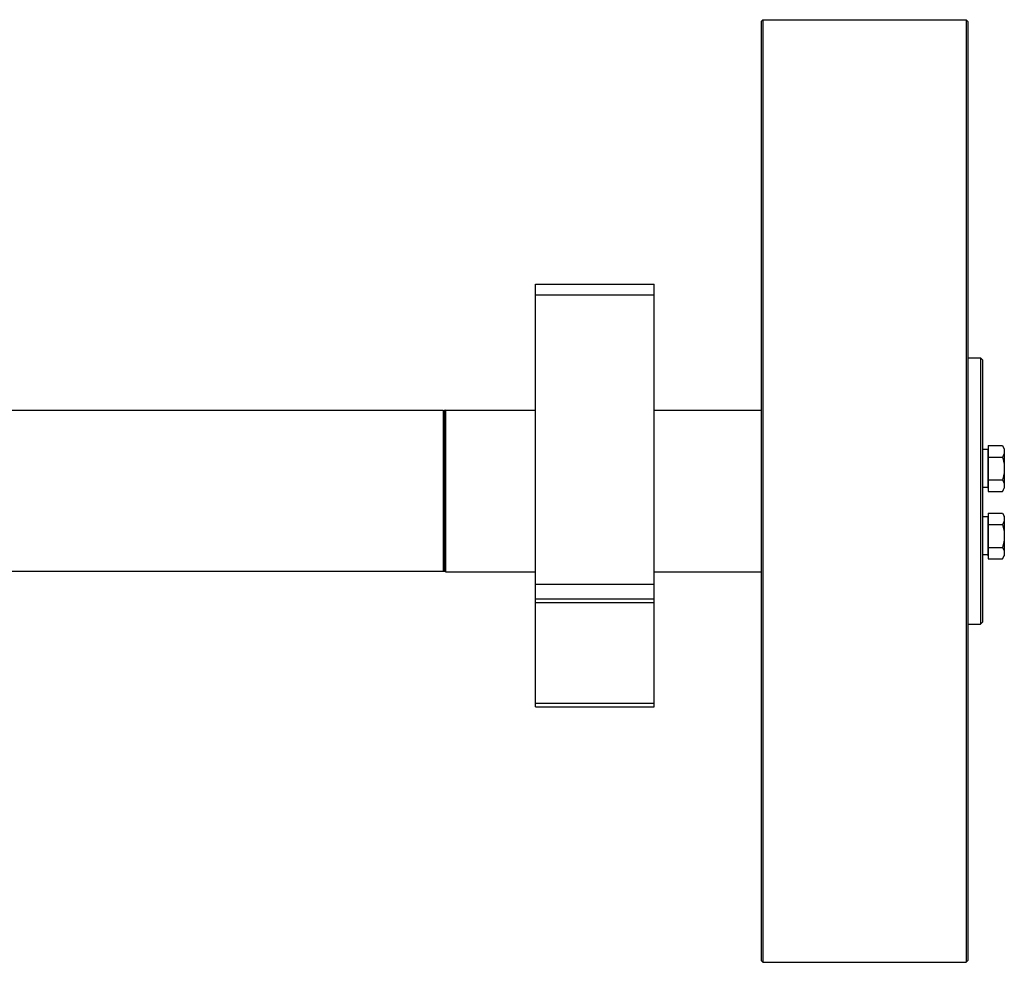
# Model space of a CAD drawing. Extents: x 0 to 2037, y -777 to 1557.
# Tile 70 of 70: x 1763 to 2037, y 213 to 475. Entities that reach past the tile are written whole.
import ezdxf

# ---------------------------------------------------------------- set-up
doc = ezdxf.new("R2010")
doc.units = 0
doc.header["$LTSCALE"] = 65.395
doc.layers.get('0').update_dxf_attribs({"linetype": 'CONTINUOUS'})
doc.layers.add('3_ALL_AXES', color=7, linetype='CONTINUOUS')
doc.layers.add('ASSI', color=7, linetype='CONTINUOUS')

msp = doc.modelspace()

# ---------------------------------------------------------------- linework, layer by layer
at = {"color": 7, "linetype": 'CONTINUOUS'}
for p, q in [((1969.68, 475.328), (1969.18, 474.828)), ((1969.18, 474.828), (1969.18, 213.828)), ((1969.68, 475.328), (2026.18, 475.328)), ((1969.68, 475.328), (1969.68, 213.328)), ((2026.68, 474.828), (2026.18, 475.328)), ((2026.18, 475.328), (2026.18, 213.328)), ((2026.68, 474.828), (2026.68, 213.828)), ((1906.43, 401.828), (1939.43, 401.828)), ((1906.43, 284.328), (1906.43, 401.828)), ((1939.43, 284.328), (1939.43, 401.828)), ((1906.43, 398.828), (1939.43, 398.828)), ((2030.68, 380.828), (2030.18, 381.328)), ((2030.18, 381.328), (2030.18, 307.328)), ((2030.68, 380.828), (2030.68, 307.828)), ((1881.43, 366.828), (1881.122, 366.746)), ((1881.43, 366.828), (1906.43, 366.828)), ((1881.43, 366.828), (1881.43, 321.828)), ((1939.43, 366.828), (1969.18, 366.828)), ((1880.799, 366.703), (1714.561, 366.703)), ((2032.18, 356.078), (2032.28, 356.078)), ((2032.18, 356.078), (2032.18, 345.078)), ((2032.28, 356.929), (2032.28, 344.228)), ((2032.18, 345.078), (2032.28, 345.078)), ((2032.18, 337.328), (2032.28, 337.328)), ((2032.18, 337.328), (2032.18, 326.328)), ((2032.28, 338.179), (2032.28, 325.478)), ((2032.18, 326.328), (2032.28, 326.328)), ((1880.799, 321.953), (1714.561, 321.953)), ((1881.43, 321.828), (1881.122, 321.911)), ((1881.43, 321.828), (1906.43, 321.828)), ((1939.43, 321.828), (1969.18, 321.828)), ((1906.43, 314.328), (1939.43, 314.328)), ((1906.43, 313.328), (1939.43, 313.328)), ((2030.68, 307.828), (2030.18, 307.328)), ((1906.43, 285.328), (1939.43, 285.328)), ((1906.43, 284.328), (1939.43, 284.328)), ((1969.68, 213.328), (1969.18, 213.828)), ((2026.68, 213.828), (2026.18, 213.328)), ((1969.68, 213.328), (2026.18, 213.328))]:
    msp.add_line(p, q, dxfattribs=at)
at = {"color": 9, "linetype": 'CONTINUOUS'}
for p, q in [((1881.122, 366.746), (1881.122, 321.911)), ((1880.799, 366.703), (1880.799, 321.953)), ((1939.43, 318.328), (1906.43, 318.328))]:
    msp.add_line(p, q, dxfattribs=at)
at = {"color": 7, "linetype": 'CONTINUOUS'}
for centre, start, end in [((1880.799, 367.953), 270, 285), ((1880.799, 320.703), 75, 90)]:
    msp.add_arc(centre, 1.25, start, end, dxfattribs=at)
at = {"layer": '3_ALL_AXES', "color": 7, "linetype": 'CONTINUOUS'}
for p, q in [((2032.18, 355.853), (2030.68, 355.853)), ((2032.28, 356.929), (2036.289, 356.929)), ((2036.289, 356.929), (2036.78, 356.078)), ((2036.78, 356.078), (2036.78, 345.078)), ((2032.28, 353.754), (2036.289, 353.754)), ((2032.18, 345.303), (2030.68, 345.303)), ((2032.28, 347.403), (2036.289, 347.403)), ((2036.289, 344.228), (2036.78, 345.078)), ((2032.28, 344.228), (2036.289, 344.228)), ((2032.18, 337.103), (2030.68, 337.103)), ((2032.28, 338.179), (2036.289, 338.179)), ((2036.289, 338.179), (2036.78, 337.328)), ((2036.78, 337.328), (2036.78, 326.328)), ((2032.28, 335.004), (2036.289, 335.004)), ((2032.28, 328.653), (2036.289, 328.653)), ((2032.18, 326.553), (2030.68, 326.553)), ((2036.289, 325.478), (2036.78, 326.328)), ((2032.28, 325.478), (2036.289, 325.478))]:
    msp.add_line(p, q, dxfattribs=at)
for points, knots in [([(2036.289, 356.929), (2036.432, 356.68), (2036.678, 356.174), (2036.78, 355.613), (2036.78, 355.342)], [0, 0, 0, 0, 0.514923, 1, 1, 1, 1]), ([(2036.78, 355.342), (2036.78, 355.07), (2036.678, 354.51), (2036.432, 354.003), (2036.289, 353.754)], [0, 0, 0, 0, 0.4850688, 1, 1, 1, 1]), ([(2036.289, 353.754), (2036.437, 353.238), (2036.686, 352.19), (2036.78, 351.115), (2036.78, 350.578)], [0, 0, 0, 0, 0.5000958, 1, 1, 1, 1]), ([(2036.78, 350.578), (2036.78, 350.042), (2036.686, 348.966), (2036.437, 347.919), (2036.289, 347.403)], [0, 0, 0, 0, 0.4998956, 1, 1, 1, 1]), ([(2036.289, 347.403), (2036.432, 347.154), (2036.678, 346.647), (2036.78, 346.086), (2036.78, 345.815)], [0, 0, 0, 0, 0.514923, 1, 1, 1, 1]), ([(2036.78, 345.815), (2036.78, 345.544), (2036.678, 344.983), (2036.432, 344.477), (2036.289, 344.228)], [0, 0, 0, 0, 0.4850688, 1, 1, 1, 1]), ([(2036.289, 338.179), (2036.432, 337.93), (2036.678, 337.424), (2036.78, 336.863), (2036.78, 336.592)], [0, 0, 0, 0, 0.514923, 1, 1, 1, 1]), ([(2036.78, 336.592), (2036.78, 336.32), (2036.678, 335.76), (2036.432, 335.253), (2036.289, 335.004)], [0, 0, 0, 0, 0.4850688, 1, 1, 1, 1]), ([(2036.289, 335.004), (2036.437, 334.488), (2036.686, 333.44), (2036.78, 332.365), (2036.78, 331.828)], [0, 0, 0, 0, 0.5000958, 1, 1, 1, 1]), ([(2036.78, 331.828), (2036.78, 331.292), (2036.686, 330.216), (2036.437, 329.169), (2036.289, 328.653)], [0, 0, 0, 0, 0.4998956, 1, 1, 1, 1]), ([(2036.289, 328.653), (2036.432, 328.404), (2036.678, 327.897), (2036.78, 327.336), (2036.78, 327.065)], [0, 0, 0, 0, 0.514923, 1, 1, 1, 1]), ([(2036.78, 327.065), (2036.78, 326.794), (2036.678, 326.233), (2036.432, 325.727), (2036.289, 325.478)], [0, 0, 0, 0, 0.4850688, 1, 1, 1, 1])]:
    msp.add_open_spline(points, degree=3, knots=knots, dxfattribs=at)
at = {"layer": 'ASSI', "color": 7, "linetype": 'CONTINUOUS'}
for p, q in [((2026.68, 381.328), (2030.18, 381.328)), ((2026.68, 307.328), (2030.18, 307.328))]:
    msp.add_line(p, q, dxfattribs=at)

doc.saveas('drawing.dxf')
